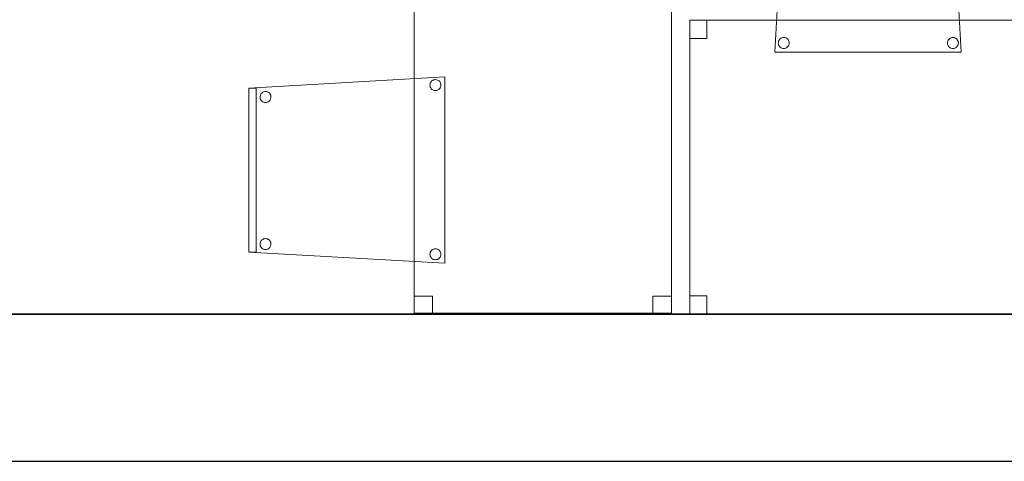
# Model space of a CAD drawing. Header units: metres. Extents: x 391.1 to 427.5, y 12.5 to 28.4.
# Tile 70 of 150: x 413.1 to 415.8, y 12.8 to 14. Entities that reach past the tile are written whole.
import ezdxf

# ---------------------------------------------------------------- set-up
doc = ezdxf.new("R2010")
doc.units = ezdxf.units.M
doc.layers.add('01_SUELOS', color=7, linetype='Continuous', lineweight=25, true_color=0x007f00)
for name, color, linetype, lineweight in [('02_MOBILIARIO', 7, 'Continuous', 18), ('A-DETL-____-MBND', 7, 'Continuous', 18), ('A-WALL-____-MCUT', 7, 'Continuous', 25), ('A-WALL-____-OTLN', 7, 'Continuous', 25)]:
    doc.layers.add(name, color=color, linetype=linetype, lineweight=lineweight)

# ---------------------------------------------------------------- blocks, each defined once
blk = doc.blocks.new('Family - Taula 80X70_PA-152046-03_CLI_AIGUA_P0A')
at = {"layer": 'A-DETL-____-MBND', "color": 253, "true_color": 0xaaaaaa}
for p, q in [((0, 0), (0, 0.98)), ((0, 0.98), (0.7001, 0.98)), ((0.7001, 0.98), (0, 0.98)), ((0, 0.98), (0, 0)), ((0, 0.9336), (0, 0.98)), ((0, 0.98), (0.05, 0.98)), ((0.05, 0.98), (0, 0.98)), ((0, 0.98), (0, 0.9336)), ((0.05, 0.98), (0.05, 0.9336)), ((0.05, 0.9336), (0.05, 0.98)), ((0.6501, 0.9336), (0.6501, 0.98)), ((0.6501, 0.98), (0.7001, 0.98)), ((0.7001, 0.98), (0.6501, 0.98)), ((0.6501, 0.98), (0.6501, 0.9336)), ((0.7001, 0.98), (0.7001, 0)), ((0.7001, 0), (0.7001, 0.98)), ((0.7001, 0.98), (0.7001, 0.9336)), ((0.7001, 0.9336), (0.7001, 0.98)), ((0.05, 0.9336), (0, 0.9336)), ((0, 0.9336), (0.05, 0.9336)), ((0.7001, 0.9336), (0.6501, 0.9336)), ((0.6501, 0.9336), (0.7001, 0.9336)), ((0, 0), (0, 0.0464)), ((0, 0.0464), (0.05, 0.0464)), ((0.05, 0.0464), (0, 0.0464)), ((0, 0.0464), (0, 0)), ((0.05, 0.0464), (0.05, 0)), ((0.05, 0), (0.05, 0.0464)), ((0.6501, 0), (0.6501, 0.0464)), ((0.6501, 0.0464), (0.7001, 0.0464)), ((0.7001, 0.0464), (0.6501, 0.0464)), ((0.6501, 0.0464), (0.6501, 0)), ((0.7001, 0.0464), (0.7001, 0)), ((0.7001, 0), (0.7001, 0.0464)), ((0.05, 0), (0, 0)), ((0, 0), (0.05, 0)), ((0.7001, 0), (0, 0)), ((0.7001, 0), (0.6501, 0)), ((0.6501, 0), (0.7001, 0)), ((0, 0), (0.7001, 0))]:
    blk.add_line(p, q, dxfattribs=at)
blk = doc.blocks.new('Family - Cadira confident_PA-152142-03_CLI_AIGUA_P0A')
at = {"layer": 'A-DETL-____-MBND', "color": 253, "true_color": 0xaaaaaa}
for p, q in [((0, 0), (0.03, 0.5326)), ((0.03, 0.5326), (0, 0)), ((0.03, 0.5126), (0.03, 0.5326)), ((0.03, 0.5326), (0.4765, 0.5326)), ((0.03, 0.5326), (0.03, 0.5126)), ((0.4765, 0.5326), (0.03, 0.5326)), ((0.03, 0.5326), (0.4765, 0.5326)), ((0.4765, 0.5326), (0.03, 0.5326)), ((0.4765, 0.5126), (0.03, 0.5126)), ((0.03, 0.5126), (0.4765, 0.5126)), ((0.4765, 0.5326), (0.4765, 0.5126)), ((0.4765, 0.5126), (0.4765, 0.5326)), ((0.4765, 0.5326), (0.5065, 0)), ((0.5065, 0), (0.4765, 0.5326)), ((0.0369, 0.4876), (0.0372, 0.4902)), ((0.0372, 0.4902), (0.0369, 0.4876)), ((0.0371, 0.485), (0.0369, 0.4876)), ((0.0369, 0.4876), (0.0371, 0.485)), ((0.0378, 0.4825), (0.0371, 0.485)), ((0.0371, 0.485), (0.0378, 0.4825)), ((0.0372, 0.4902), (0.0378, 0.4927)), ((0.0378, 0.4927), (0.0372, 0.4902)), ((0.0378, 0.4927), (0.039, 0.495)), ((0.039, 0.495), (0.0378, 0.4927)), ((0.0389, 0.4801), (0.0378, 0.4825)), ((0.0378, 0.4825), (0.0389, 0.4801)), ((0.039, 0.495), (0.0405, 0.4972)), ((0.0405, 0.4972), (0.039, 0.495)), ((0.0405, 0.4972), (0.0423, 0.499)), ((0.0423, 0.499), (0.0405, 0.4972)), ((0.0423, 0.499), (0.0445, 0.5005)), ((0.0445, 0.5005), (0.0423, 0.499)), ((0.0445, 0.5005), (0.0468, 0.5016)), ((0.0468, 0.5016), (0.0445, 0.5005)), ((0.0468, 0.5016), (0.0493, 0.5022)), ((0.0493, 0.5022), (0.0468, 0.5016)), ((0.0493, 0.5022), (0.0519, 0.5024)), ((0.0519, 0.5024), (0.0493, 0.5022)), ((0.0519, 0.5024), (0.0545, 0.5022)), ((0.0545, 0.5022), (0.0519, 0.5024)), ((0.0545, 0.5022), (0.057, 0.5015)), ((0.057, 0.5015), (0.0545, 0.5022)), ((0.057, 0.5015), (0.0594, 0.5004)), ((0.0594, 0.5004), (0.057, 0.5015)), ((0.0594, 0.5004), (0.0615, 0.4989)), ((0.0615, 0.4989), (0.0594, 0.5004)), ((0.0615, 0.4989), (0.0633, 0.4971)), ((0.0633, 0.4971), (0.0615, 0.4989)), ((0.0633, 0.4971), (0.0648, 0.4949)), ((0.0648, 0.4949), (0.0633, 0.4971)), ((0.0648, 0.4949), (0.0659, 0.4926)), ((0.0659, 0.4926), (0.0648, 0.4949)), ((0.0659, 0.4823), (0.0648, 0.48)), ((0.0648, 0.48), (0.0659, 0.4823)), ((0.0659, 0.4926), (0.0666, 0.49)), ((0.0666, 0.49), (0.0659, 0.4926)), ((0.0666, 0.4848), (0.0659, 0.4823)), ((0.0659, 0.4823), (0.0666, 0.4848)), ((0.0666, 0.49), (0.0668, 0.4874)), ((0.0668, 0.4874), (0.0666, 0.49)), ((0.0668, 0.4874), (0.0666, 0.4848)), ((0.0666, 0.4848), (0.0668, 0.4874)), ((0.4369, 0.4876), (0.4372, 0.4902)), ((0.4372, 0.4902), (0.4369, 0.4876)), ((0.4371, 0.485), (0.4369, 0.4876)), ((0.4369, 0.4876), (0.4371, 0.485)), ((0.4378, 0.4825), (0.4371, 0.485)), ((0.4371, 0.485), (0.4378, 0.4825)), ((0.4372, 0.4902), (0.4378, 0.4927)), ((0.4378, 0.4927), (0.4372, 0.4902)), ((0.4378, 0.4927), (0.439, 0.495)), ((0.439, 0.495), (0.4378, 0.4927)), ((0.4389, 0.4801), (0.4378, 0.4825)), ((0.4378, 0.4825), (0.4389, 0.4801)), ((0.439, 0.495), (0.4405, 0.4972)), ((0.4405, 0.4972), (0.439, 0.495)), ((0.4405, 0.4972), (0.4423, 0.499)), ((0.4423, 0.499), (0.4405, 0.4972)), ((0.4423, 0.499), (0.4445, 0.5005)), ((0.4445, 0.5005), (0.4423, 0.499)), ((0.4445, 0.5005), (0.4468, 0.5016)), ((0.4468, 0.5016), (0.4445, 0.5005)), ((0.4468, 0.5016), (0.4493, 0.5022)), ((0.4493, 0.5022), (0.4468, 0.5016)), ((0.4493, 0.5022), (0.4519, 0.5024)), ((0.4519, 0.5024), (0.4493, 0.5022)), ((0.4519, 0.5024), (0.4545, 0.5022)), ((0.4545, 0.5022), (0.4519, 0.5024)), ((0.4545, 0.5022), (0.457, 0.5015)), ((0.457, 0.5015), (0.4545, 0.5022)), ((0.457, 0.5015), (0.4594, 0.5004)), ((0.4594, 0.5004), (0.457, 0.5015)), ((0.4594, 0.5004), (0.4615, 0.4989)), ((0.4615, 0.4989), (0.4594, 0.5004)), ((0.4615, 0.4989), (0.4633, 0.4971)), ((0.4633, 0.4971), (0.4615, 0.4989)), ((0.4633, 0.4971), (0.4648, 0.4949)), ((0.4648, 0.4949), (0.4633, 0.4971)), ((0.4648, 0.4949), (0.4659, 0.4926)), ((0.4659, 0.4926), (0.4648, 0.4949)), ((0.4659, 0.4823), (0.4648, 0.48)), ((0.4648, 0.48), (0.4659, 0.4823)), ((0.4659, 0.4926), (0.4666, 0.49)), ((0.4666, 0.49), (0.4659, 0.4926)), ((0.4666, 0.4848), (0.4659, 0.4823)), ((0.4659, 0.4823), (0.4666, 0.4848)), ((0.4666, 0.49), (0.4668, 0.4874)), ((0.4668, 0.4874), (0.4666, 0.49)), ((0.4668, 0.4874), (0.4666, 0.4848)), ((0.4666, 0.4848), (0.4668, 0.4874)), ((0.0404, 0.478), (0.0389, 0.4801)), ((0.0389, 0.4801), (0.0404, 0.478)), ((0.0422, 0.4761), (0.0404, 0.478)), ((0.0404, 0.478), (0.0422, 0.4761)), ((0.0443, 0.4746), (0.0422, 0.4761)), ((0.0422, 0.4761), (0.0443, 0.4746)), ((0.0467, 0.4735), (0.0443, 0.4746)), ((0.0443, 0.4746), (0.0467, 0.4735)), ((0.0492, 0.4728), (0.0467, 0.4735)), ((0.0467, 0.4735), (0.0492, 0.4728)), ((0.0518, 0.4726), (0.0492, 0.4728)), ((0.0492, 0.4728), (0.0518, 0.4726)), ((0.0544, 0.4728), (0.0518, 0.4726)), ((0.0518, 0.4726), (0.0544, 0.4728)), ((0.0569, 0.4734), (0.0544, 0.4728)), ((0.0544, 0.4728), (0.0569, 0.4734)), ((0.0593, 0.4745), (0.0569, 0.4734)), ((0.0569, 0.4734), (0.0593, 0.4745)), ((0.0614, 0.476), (0.0593, 0.4745)), ((0.0593, 0.4745), (0.0614, 0.476)), ((0.0633, 0.4779), (0.0614, 0.476)), ((0.0614, 0.476), (0.0633, 0.4779)), ((0.0648, 0.48), (0.0633, 0.4779)), ((0.0633, 0.4779), (0.0648, 0.48)), ((0.4404, 0.478), (0.4389, 0.4801)), ((0.4389, 0.4801), (0.4404, 0.478)), ((0.4422, 0.4761), (0.4404, 0.478)), ((0.4404, 0.478), (0.4422, 0.4761)), ((0.4443, 0.4746), (0.4422, 0.4761)), ((0.4422, 0.4761), (0.4443, 0.4746)), ((0.4467, 0.4735), (0.4443, 0.4746)), ((0.4443, 0.4746), (0.4467, 0.4735)), ((0.4492, 0.4728), (0.4467, 0.4735)), ((0.4467, 0.4735), (0.4492, 0.4728)), ((0.4518, 0.4726), (0.4492, 0.4728)), ((0.4492, 0.4728), (0.4518, 0.4726)), ((0.4544, 0.4728), (0.4518, 0.4726)), ((0.4518, 0.4726), (0.4544, 0.4728)), ((0.4569, 0.4734), (0.4544, 0.4728)), ((0.4544, 0.4728), (0.4569, 0.4734)), ((0.4593, 0.4745), (0.4569, 0.4734)), ((0.4569, 0.4734), (0.4593, 0.4745)), ((0.4614, 0.476), (0.4593, 0.4745)), ((0.4593, 0.4745), (0.4614, 0.476)), ((0.4633, 0.4779), (0.4614, 0.476)), ((0.4614, 0.476), (0.4633, 0.4779)), ((0.4648, 0.48), (0.4633, 0.4779)), ((0.4633, 0.4779), (0.4648, 0.48)), ((0.0093, 0.0252), (0.0095, 0.0278)), ((0.0095, 0.0278), (0.0093, 0.0252)), ((0.0095, 0.0278), (0.0102, 0.0303)), ((0.0102, 0.0303), (0.0095, 0.0278)), ((0.0102, 0.0303), (0.0113, 0.0326)), ((0.0113, 0.0326), (0.0102, 0.0303)), ((0.0113, 0.0326), (0.0128, 0.0347)), ((0.0128, 0.0347), (0.0113, 0.0326)), ((0.0128, 0.0347), (0.0147, 0.0366)), ((0.0147, 0.0366), (0.0128, 0.0347)), ((0.0147, 0.0366), (0.0168, 0.0381)), ((0.0168, 0.0381), (0.0147, 0.0366)), ((0.0168, 0.0381), (0.0192, 0.0392)), ((0.0192, 0.0392), (0.0168, 0.0381)), ((0.0192, 0.0392), (0.0217, 0.0398)), ((0.0217, 0.0398), (0.0192, 0.0392)), ((0.0217, 0.0398), (0.0243, 0.04)), ((0.0243, 0.04), (0.0217, 0.0398)), ((0.0243, 0.04), (0.0269, 0.0398)), ((0.0269, 0.0398), (0.0243, 0.04)), ((0.0269, 0.0398), (0.0294, 0.0391)), ((0.0294, 0.0391), (0.0269, 0.0398)), ((0.0294, 0.0391), (0.0318, 0.038)), ((0.0318, 0.038), (0.0294, 0.0391)), ((0.0318, 0.038), (0.0339, 0.0365)), ((0.0339, 0.0365), (0.0318, 0.038)), ((0.0339, 0.0365), (0.0357, 0.0346)), ((0.0357, 0.0346), (0.0339, 0.0365)), ((0.0357, 0.0346), (0.0372, 0.0325)), ((0.0372, 0.0325), (0.0357, 0.0346)), ((0.0372, 0.0325), (0.0383, 0.0301)), ((0.0383, 0.0301), (0.0372, 0.0325)), ((0.0383, 0.0301), (0.0389, 0.0276)), ((0.0389, 0.0276), (0.0383, 0.0301)), ((0.0389, 0.0276), (0.0392, 0.025)), ((0.0392, 0.025), (0.0389, 0.0276)), ((0.4693, 0.0252), (0.4695, 0.0278)), ((0.4695, 0.0278), (0.4693, 0.0252)), ((0.4695, 0.0278), (0.4702, 0.0303)), ((0.4702, 0.0303), (0.4695, 0.0278)), ((0.4702, 0.0303), (0.4713, 0.0326)), ((0.4713, 0.0326), (0.4702, 0.0303)), ((0.4713, 0.0326), (0.4728, 0.0347)), ((0.4728, 0.0347), (0.4713, 0.0326)), ((0.4728, 0.0347), (0.4747, 0.0366)), ((0.4747, 0.0366), (0.4728, 0.0347)), ((0.4747, 0.0366), (0.4768, 0.0381)), ((0.4768, 0.0381), (0.4747, 0.0366)), ((0.4768, 0.0381), (0.4792, 0.0392)), ((0.4792, 0.0392), (0.4768, 0.0381)), ((0.4792, 0.0392), (0.4817, 0.0398)), ((0.4817, 0.0398), (0.4792, 0.0392)), ((0.4817, 0.0398), (0.4843, 0.04)), ((0.4843, 0.04), (0.4817, 0.0398)), ((0.4843, 0.04), (0.4869, 0.0398)), ((0.4869, 0.0398), (0.4843, 0.04)), ((0.4869, 0.0398), (0.4894, 0.0391)), ((0.4894, 0.0391), (0.4869, 0.0398)), ((0.4894, 0.0391), (0.4918, 0.038)), ((0.4918, 0.038), (0.4894, 0.0391)), ((0.4918, 0.038), (0.4939, 0.0365)), ((0.4939, 0.0365), (0.4918, 0.038)), ((0.4939, 0.0365), (0.4957, 0.0346)), ((0.4957, 0.0346), (0.4939, 0.0365)), ((0.4957, 0.0346), (0.4972, 0.0325)), ((0.4972, 0.0325), (0.4957, 0.0346)), ((0.4972, 0.0325), (0.4983, 0.0301)), ((0.4983, 0.0301), (0.4972, 0.0325)), ((0.4983, 0.0301), (0.4989, 0.0276)), ((0.4989, 0.0276), (0.4983, 0.0301)), ((0.4989, 0.0276), (0.4992, 0.025)), ((0.4992, 0.025), (0.4989, 0.0276)), ((0, 0), (0.5065, 0)), ((0.0095, 0.0226), (0.0093, 0.0252)), ((0.0093, 0.0252), (0.0095, 0.0226)), ((0.0102, 0.02), (0.0095, 0.0226)), ((0.0095, 0.0226), (0.0102, 0.02)), ((0.0113, 0.0177), (0.0102, 0.02)), ((0.0102, 0.02), (0.0113, 0.0177)), ((0.0127, 0.0155), (0.0113, 0.0177)), ((0.0113, 0.0177), (0.0127, 0.0155)), ((0.0146, 0.0137), (0.0127, 0.0155)), ((0.0127, 0.0155), (0.0146, 0.0137)), ((0.0167, 0.0122), (0.0146, 0.0137)), ((0.0146, 0.0137), (0.0167, 0.0122)), ((0.0191, 0.0111), (0.0167, 0.0122)), ((0.0167, 0.0122), (0.0191, 0.0111)), ((0.0216, 0.0104), (0.0191, 0.0111)), ((0.0191, 0.0111), (0.0216, 0.0104)), ((0.0242, 0.0102), (0.0216, 0.0104)), ((0.0216, 0.0104), (0.0242, 0.0102)), ((0.0268, 0.0104), (0.0242, 0.0102)), ((0.0242, 0.0102), (0.0268, 0.0104)), ((0.0293, 0.011), (0.0268, 0.0104)), ((0.0268, 0.0104), (0.0293, 0.011)), ((0.0316, 0.0121), (0.0293, 0.011)), ((0.0293, 0.011), (0.0316, 0.0121)), ((0.0338, 0.0136), (0.0316, 0.0121)), ((0.0316, 0.0121), (0.0338, 0.0136)), ((0.0356, 0.0154), (0.0338, 0.0136)), ((0.0338, 0.0136), (0.0356, 0.0154)), ((0.0371, 0.0176), (0.0356, 0.0154)), ((0.0356, 0.0154), (0.0371, 0.0176)), ((0.0382, 0.0199), (0.0371, 0.0176)), ((0.0371, 0.0176), (0.0382, 0.0199)), ((0.0389, 0.0224), (0.0382, 0.0199)), ((0.0382, 0.0199), (0.0389, 0.0224)), ((0.0392, 0.025), (0.0389, 0.0224)), ((0.0389, 0.0224), (0.0392, 0.025)), ((0.4695, 0.0226), (0.4693, 0.0252)), ((0.4693, 0.0252), (0.4695, 0.0226)), ((0.4702, 0.02), (0.4695, 0.0226)), ((0.4695, 0.0226), (0.4702, 0.02)), ((0.4713, 0.0177), (0.4702, 0.02)), ((0.4702, 0.02), (0.4713, 0.0177)), ((0.4727, 0.0155), (0.4713, 0.0177)), ((0.4713, 0.0177), (0.4727, 0.0155)), ((0.4746, 0.0137), (0.4727, 0.0155)), ((0.4727, 0.0155), (0.4746, 0.0137)), ((0.4767, 0.0122), (0.4746, 0.0137)), ((0.4746, 0.0137), (0.4767, 0.0122)), ((0.4791, 0.0111), (0.4767, 0.0122)), ((0.4767, 0.0122), (0.4791, 0.0111)), ((0.4816, 0.0104), (0.4791, 0.0111)), ((0.4791, 0.0111), (0.4816, 0.0104)), ((0.4842, 0.0102), (0.4816, 0.0104)), ((0.4816, 0.0104), (0.4842, 0.0102)), ((0.4868, 0.0104), (0.4842, 0.0102)), ((0.4842, 0.0102), (0.4868, 0.0104)), ((0.4893, 0.011), (0.4868, 0.0104)), ((0.4868, 0.0104), (0.4893, 0.011)), ((0.4916, 0.0121), (0.4893, 0.011)), ((0.4893, 0.011), (0.4916, 0.0121)), ((0.4938, 0.0136), (0.4916, 0.0121)), ((0.4916, 0.0121), (0.4938, 0.0136)), ((0.4956, 0.0154), (0.4938, 0.0136)), ((0.4938, 0.0136), (0.4956, 0.0154)), ((0.4971, 0.0176), (0.4956, 0.0154)), ((0.4956, 0.0154), (0.4971, 0.0176)), ((0.4982, 0.0199), (0.4971, 0.0176)), ((0.4971, 0.0176), (0.4982, 0.0199)), ((0.4989, 0.0224), (0.4982, 0.0199)), ((0.4982, 0.0199), (0.4989, 0.0224)), ((0.4992, 0.025), (0.4989, 0.0224)), ((0.4989, 0.0224), (0.4992, 0.025)), ((0.5065, 0), (0, 0))]:
    blk.add_line(p, q, dxfattribs=at)
blk = doc.blocks.new('Family - Cadira confident_PA-152380-03_CLI_AIGUA_P0A')
at = {"layer": 'A-DETL-____-MBND', "color": 253, "true_color": 0xaaaaaa}
for p, q in [((0, 0.4765), (0.5326, 0.5065)), ((0.5326, 0.5065), (0, 0.4765)), ((0.4926, 0.4843), (0.4928, 0.4869)), ((0.4928, 0.4869), (0.4926, 0.4843)), ((0.4928, 0.4817), (0.4926, 0.4843)), ((0.4926, 0.4843), (0.4928, 0.4817)), ((0.4928, 0.4869), (0.4935, 0.4894)), ((0.4935, 0.4894), (0.4928, 0.4869)), ((0.4935, 0.4894), (0.4946, 0.4918)), ((0.4946, 0.4918), (0.4935, 0.4894)), ((0.4946, 0.4918), (0.4961, 0.4939)), ((0.4961, 0.4939), (0.4946, 0.4918)), ((0.4961, 0.4939), (0.498, 0.4957)), ((0.498, 0.4957), (0.4961, 0.4939)), ((0.498, 0.4957), (0.5001, 0.4972)), ((0.5001, 0.4972), (0.498, 0.4957)), ((0.5001, 0.4972), (0.5025, 0.4983)), ((0.5025, 0.4983), (0.5001, 0.4972)), ((0.5025, 0.4983), (0.505, 0.4989)), ((0.505, 0.4989), (0.5025, 0.4983)), ((0.505, 0.4989), (0.5076, 0.4992)), ((0.5076, 0.4992), (0.505, 0.4989)), ((0.5076, 0.4992), (0.5102, 0.4989)), ((0.5102, 0.4989), (0.5076, 0.4992)), ((0.5102, 0.4989), (0.5127, 0.4982)), ((0.5127, 0.4982), (0.5102, 0.4989)), ((0.5127, 0.4982), (0.515, 0.4971)), ((0.515, 0.4971), (0.5127, 0.4982)), ((0.515, 0.4971), (0.5172, 0.4956)), ((0.5172, 0.4956), (0.515, 0.4971)), ((0.5172, 0.4956), (0.519, 0.4938)), ((0.519, 0.4938), (0.5172, 0.4956)), ((0.519, 0.4938), (0.5205, 0.4916)), ((0.5205, 0.4916), (0.519, 0.4938)), ((0.5205, 0.4916), (0.5216, 0.4893)), ((0.5216, 0.4893), (0.5205, 0.4916)), ((0.5216, 0.4893), (0.5222, 0.4868)), ((0.5222, 0.4868), (0.5216, 0.4893)), ((0.5222, 0.4868), (0.5224, 0.4842)), ((0.5224, 0.4842), (0.5222, 0.4868)), ((0.5224, 0.4842), (0.5222, 0.4816)), ((0.5222, 0.4816), (0.5224, 0.4842)), ((0.5326, 0.5065), (0.5326, 0)), ((0.5326, 0), (0.5326, 0.5065)), ((0, 0.4765), (0.02, 0.4765)), ((0, 0.03), (0, 0.4765)), ((0.02, 0.4765), (0, 0.4765)), ((0, 0.4765), (0, 0.03)), ((0, 0.03), (0, 0.4765)), ((0, 0.4765), (0, 0.03)), ((0.02, 0.4765), (0.02, 0.03)), ((0.02, 0.03), (0.02, 0.4765)), ((0.0304, 0.4545), (0.0311, 0.457)), ((0.0311, 0.457), (0.0304, 0.4545)), ((0.0311, 0.457), (0.0322, 0.4594)), ((0.0322, 0.4594), (0.0311, 0.457)), ((0.0322, 0.4594), (0.0337, 0.4615)), ((0.0337, 0.4615), (0.0322, 0.4594)), ((0.0337, 0.4615), (0.0356, 0.4633)), ((0.0356, 0.4633), (0.0337, 0.4615)), ((0.0356, 0.4633), (0.0377, 0.4648)), ((0.0377, 0.4648), (0.0356, 0.4633)), ((0.0377, 0.4648), (0.0401, 0.4659)), ((0.0401, 0.4659), (0.0377, 0.4648)), ((0.0401, 0.4659), (0.0426, 0.4666)), ((0.0426, 0.4666), (0.0401, 0.4659)), ((0.0426, 0.4666), (0.0452, 0.4668)), ((0.0452, 0.4668), (0.0426, 0.4666)), ((0.0452, 0.4668), (0.0478, 0.4666)), ((0.0478, 0.4666), (0.0452, 0.4668)), ((0.0478, 0.4666), (0.0503, 0.4659)), ((0.0503, 0.4659), (0.0478, 0.4666)), ((0.0503, 0.4659), (0.0526, 0.4648)), ((0.0526, 0.4648), (0.0503, 0.4659)), ((0.0526, 0.4648), (0.0548, 0.4633)), ((0.0548, 0.4633), (0.0526, 0.4648)), ((0.0548, 0.4633), (0.0566, 0.4614)), ((0.0566, 0.4614), (0.0548, 0.4633)), ((0.0566, 0.4614), (0.0581, 0.4593)), ((0.0581, 0.4593), (0.0566, 0.4614)), ((0.0581, 0.4593), (0.0592, 0.4569)), ((0.0592, 0.4569), (0.0581, 0.4593)), ((0.0592, 0.4569), (0.0598, 0.4544)), ((0.0598, 0.4544), (0.0592, 0.4569)), ((0.4935, 0.4792), (0.4928, 0.4817)), ((0.4928, 0.4817), (0.4935, 0.4792)), ((0.4945, 0.4768), (0.4935, 0.4792)), ((0.4935, 0.4792), (0.4945, 0.4768)), ((0.496, 0.4747), (0.4945, 0.4768)), ((0.4945, 0.4768), (0.496, 0.4747)), ((0.4979, 0.4728), (0.496, 0.4747)), ((0.496, 0.4747), (0.4979, 0.4728)), ((0.5, 0.4713), (0.4979, 0.4728)), ((0.4979, 0.4728), (0.5, 0.4713)), ((0.5023, 0.4702), (0.5, 0.4713)), ((0.5, 0.4713), (0.5023, 0.4702)), ((0.5049, 0.4695), (0.5023, 0.4702)), ((0.5023, 0.4702), (0.5049, 0.4695)), ((0.5074, 0.4693), (0.5049, 0.4695)), ((0.5049, 0.4695), (0.5074, 0.4693)), ((0.51, 0.4695), (0.5074, 0.4693)), ((0.5074, 0.4693), (0.51, 0.4695)), ((0.5126, 0.4702), (0.51, 0.4695)), ((0.51, 0.4695), (0.5126, 0.4702)), ((0.5149, 0.4713), (0.5126, 0.4702)), ((0.5126, 0.4702), (0.5149, 0.4713)), ((0.5171, 0.4727), (0.5149, 0.4713)), ((0.5149, 0.4713), (0.5171, 0.4727)), ((0.5189, 0.4746), (0.5171, 0.4727)), ((0.5171, 0.4727), (0.5189, 0.4746)), ((0.5204, 0.4767), (0.5189, 0.4746)), ((0.5189, 0.4746), (0.5204, 0.4767)), ((0.5215, 0.4791), (0.5204, 0.4767)), ((0.5204, 0.4767), (0.5215, 0.4791)), ((0.5222, 0.4816), (0.5215, 0.4791)), ((0.5215, 0.4791), (0.5222, 0.4816)), ((0.0302, 0.4519), (0.0304, 0.4545)), ((0.0304, 0.4545), (0.0302, 0.4519)), ((0.0304, 0.4493), (0.0302, 0.4519)), ((0.0302, 0.4519), (0.0304, 0.4493)), ((0.031, 0.4468), (0.0304, 0.4493)), ((0.0304, 0.4493), (0.031, 0.4468)), ((0.0321, 0.4445), (0.031, 0.4468)), ((0.031, 0.4468), (0.0321, 0.4445)), ((0.0336, 0.4423), (0.0321, 0.4445)), ((0.0321, 0.4445), (0.0336, 0.4423)), ((0.0355, 0.4405), (0.0336, 0.4423)), ((0.0336, 0.4423), (0.0355, 0.4405)), ((0.0376, 0.439), (0.0355, 0.4405)), ((0.0355, 0.4405), (0.0376, 0.439)), ((0.0399, 0.4378), (0.0376, 0.439)), ((0.0376, 0.439), (0.0399, 0.4378)), ((0.0424, 0.4372), (0.0399, 0.4378)), ((0.0399, 0.4378), (0.0424, 0.4372)), ((0.045, 0.4369), (0.0424, 0.4372)), ((0.0424, 0.4372), (0.045, 0.4369)), ((0.0476, 0.4371), (0.045, 0.4369)), ((0.045, 0.4369), (0.0476, 0.4371)), ((0.0502, 0.4378), (0.0476, 0.4371)), ((0.0476, 0.4371), (0.0502, 0.4378)), ((0.0525, 0.4389), (0.0502, 0.4378)), ((0.0502, 0.4378), (0.0525, 0.4389)), ((0.0547, 0.4404), (0.0525, 0.4389)), ((0.0525, 0.4389), (0.0547, 0.4404)), ((0.0565, 0.4422), (0.0547, 0.4404)), ((0.0547, 0.4404), (0.0565, 0.4422)), ((0.058, 0.4443), (0.0565, 0.4422)), ((0.0565, 0.4422), (0.058, 0.4443)), ((0.0591, 0.4467), (0.058, 0.4443)), ((0.058, 0.4443), (0.0591, 0.4467)), ((0.0598, 0.4492), (0.0591, 0.4467)), ((0.0591, 0.4467), (0.0598, 0.4492)), ((0.0598, 0.4544), (0.06, 0.4518)), ((0.06, 0.4518), (0.0598, 0.4544)), ((0.06, 0.4518), (0.0598, 0.4492)), ((0.0598, 0.4492), (0.06, 0.4518)), ((0.0302, 0.0519), (0.0304, 0.0545)), ((0.0304, 0.0545), (0.0302, 0.0519)), ((0.0304, 0.0545), (0.0311, 0.057)), ((0.0311, 0.057), (0.0304, 0.0545)), ((0.0311, 0.057), (0.0322, 0.0594)), ((0.0322, 0.0594), (0.0311, 0.057)), ((0.0322, 0.0594), (0.0337, 0.0615)), ((0.0337, 0.0615), (0.0322, 0.0594)), ((0.0337, 0.0615), (0.0356, 0.0633)), ((0.0356, 0.0633), (0.0337, 0.0615)), ((0.0356, 0.0633), (0.0377, 0.0648)), ((0.0377, 0.0648), (0.0356, 0.0633)), ((0.0377, 0.0648), (0.0401, 0.0659)), ((0.0401, 0.0659), (0.0377, 0.0648)), ((0.0401, 0.0659), (0.0426, 0.0666)), ((0.0426, 0.0666), (0.0401, 0.0659)), ((0.0426, 0.0666), (0.0452, 0.0668)), ((0.0452, 0.0668), (0.0426, 0.0666)), ((0.0452, 0.0668), (0.0478, 0.0666)), ((0.0478, 0.0666), (0.0452, 0.0668)), ((0.0478, 0.0666), (0.0503, 0.0659)), ((0.0503, 0.0659), (0.0478, 0.0666)), ((0.0503, 0.0659), (0.0526, 0.0648)), ((0.0526, 0.0648), (0.0503, 0.0659)), ((0.0526, 0.0648), (0.0548, 0.0633)), ((0.0548, 0.0633), (0.0526, 0.0648)), ((0.0548, 0.0633), (0.0566, 0.0614)), ((0.0566, 0.0614), (0.0548, 0.0633)), ((0.0566, 0.0614), (0.0581, 0.0593)), ((0.0581, 0.0593), (0.0566, 0.0614)), ((0.0581, 0.0593), (0.0592, 0.0569)), ((0.0592, 0.0569), (0.0581, 0.0593)), ((0.0592, 0.0569), (0.0598, 0.0544)), ((0.0598, 0.0544), (0.0592, 0.0569)), ((0.0598, 0.0544), (0.06, 0.0518)), ((0.06, 0.0518), (0.0598, 0.0544)), ((0.02, 0.03), (0, 0.03)), ((0, 0.03), (0.02, 0.03)), ((0.5326, 0), (0, 0.03)), ((0, 0.03), (0.5326, 0)), ((0.0304, 0.0493), (0.0302, 0.0519)), ((0.0302, 0.0519), (0.0304, 0.0493)), ((0.031, 0.0468), (0.0304, 0.0493)), ((0.0304, 0.0493), (0.031, 0.0468)), ((0.0321, 0.0445), (0.031, 0.0468)), ((0.031, 0.0468), (0.0321, 0.0445)), ((0.0336, 0.0423), (0.0321, 0.0445)), ((0.0321, 0.0445), (0.0336, 0.0423)), ((0.0355, 0.0405), (0.0336, 0.0423)), ((0.0336, 0.0423), (0.0355, 0.0405)), ((0.0376, 0.039), (0.0355, 0.0405)), ((0.0355, 0.0405), (0.0376, 0.039)), ((0.0399, 0.0378), (0.0376, 0.039)), ((0.0376, 0.039), (0.0399, 0.0378)), ((0.0424, 0.0372), (0.0399, 0.0378)), ((0.0399, 0.0378), (0.0424, 0.0372)), ((0.045, 0.0369), (0.0424, 0.0372)), ((0.0424, 0.0372), (0.045, 0.0369)), ((0.0476, 0.0371), (0.045, 0.0369)), ((0.045, 0.0369), (0.0476, 0.0371)), ((0.0502, 0.0378), (0.0476, 0.0371)), ((0.0476, 0.0371), (0.0502, 0.0378)), ((0.0525, 0.0389), (0.0502, 0.0378)), ((0.0502, 0.0378), (0.0525, 0.0389)), ((0.0547, 0.0404), (0.0525, 0.0389)), ((0.0525, 0.0389), (0.0547, 0.0404)), ((0.0565, 0.0422), (0.0547, 0.0404)), ((0.0547, 0.0404), (0.0565, 0.0422)), ((0.058, 0.0443), (0.0565, 0.0422)), ((0.0565, 0.0422), (0.058, 0.0443)), ((0.0591, 0.0467), (0.058, 0.0443)), ((0.058, 0.0443), (0.0591, 0.0467)), ((0.0598, 0.0492), (0.0591, 0.0467)), ((0.0591, 0.0467), (0.0598, 0.0492)), ((0.06, 0.0518), (0.0598, 0.0492)), ((0.0598, 0.0492), (0.06, 0.0518)), ((0.4926, 0.0243), (0.4928, 0.0269)), ((0.4928, 0.0269), (0.4926, 0.0243)), ((0.4928, 0.0269), (0.4935, 0.0294)), ((0.4935, 0.0294), (0.4928, 0.0269)), ((0.4935, 0.0294), (0.4946, 0.0318)), ((0.4946, 0.0318), (0.4935, 0.0294)), ((0.4946, 0.0318), (0.4961, 0.0339)), ((0.4961, 0.0339), (0.4946, 0.0318)), ((0.4961, 0.0339), (0.498, 0.0357)), ((0.498, 0.0357), (0.4961, 0.0339)), ((0.498, 0.0357), (0.5001, 0.0372)), ((0.5001, 0.0372), (0.498, 0.0357)), ((0.5001, 0.0372), (0.5025, 0.0383)), ((0.5025, 0.0383), (0.5001, 0.0372)), ((0.5025, 0.0383), (0.505, 0.0389)), ((0.505, 0.0389), (0.5025, 0.0383)), ((0.505, 0.0389), (0.5076, 0.0392)), ((0.5076, 0.0392), (0.505, 0.0389)), ((0.5076, 0.0392), (0.5102, 0.0389)), ((0.5102, 0.0389), (0.5076, 0.0392)), ((0.5102, 0.0389), (0.5127, 0.0382)), ((0.5127, 0.0382), (0.5102, 0.0389)), ((0.5127, 0.0382), (0.515, 0.0371)), ((0.515, 0.0371), (0.5127, 0.0382)), ((0.515, 0.0371), (0.5172, 0.0356)), ((0.5172, 0.0356), (0.515, 0.0371)), ((0.5172, 0.0356), (0.519, 0.0338)), ((0.519, 0.0338), (0.5172, 0.0356)), ((0.519, 0.0338), (0.5205, 0.0316)), ((0.5205, 0.0316), (0.519, 0.0338)), ((0.5205, 0.0316), (0.5216, 0.0293)), ((0.5216, 0.0293), (0.5205, 0.0316)), ((0.5216, 0.0293), (0.5222, 0.0268)), ((0.5222, 0.0268), (0.5216, 0.0293)), ((0.4928, 0.0217), (0.4926, 0.0243)), ((0.4926, 0.0243), (0.4928, 0.0217)), ((0.4935, 0.0192), (0.4928, 0.0217)), ((0.4928, 0.0217), (0.4935, 0.0192)), ((0.4945, 0.0168), (0.4935, 0.0192)), ((0.4935, 0.0192), (0.4945, 0.0168)), ((0.496, 0.0147), (0.4945, 0.0168)), ((0.4945, 0.0168), (0.496, 0.0147)), ((0.4979, 0.0128), (0.496, 0.0147)), ((0.496, 0.0147), (0.4979, 0.0128)), ((0.5, 0.0113), (0.4979, 0.0128)), ((0.4979, 0.0128), (0.5, 0.0113)), ((0.5023, 0.0102), (0.5, 0.0113)), ((0.5, 0.0113), (0.5023, 0.0102)), ((0.5049, 0.0095), (0.5023, 0.0102)), ((0.5023, 0.0102), (0.5049, 0.0095)), ((0.5074, 0.0093), (0.5049, 0.0095)), ((0.5049, 0.0095), (0.5074, 0.0093)), ((0.51, 0.0095), (0.5074, 0.0093)), ((0.5074, 0.0093), (0.51, 0.0095)), ((0.5126, 0.0102), (0.51, 0.0095)), ((0.51, 0.0095), (0.5126, 0.0102)), ((0.5149, 0.0113), (0.5126, 0.0102)), ((0.5126, 0.0102), (0.5149, 0.0113)), ((0.5171, 0.0127), (0.5149, 0.0113)), ((0.5149, 0.0113), (0.5171, 0.0127)), ((0.5189, 0.0146), (0.5171, 0.0127)), ((0.5171, 0.0127), (0.5189, 0.0146)), ((0.5204, 0.0167), (0.5189, 0.0146)), ((0.5189, 0.0146), (0.5204, 0.0167)), ((0.5215, 0.0191), (0.5204, 0.0167)), ((0.5204, 0.0167), (0.5215, 0.0191)), ((0.5222, 0.0216), (0.5215, 0.0191)), ((0.5215, 0.0191), (0.5222, 0.0216)), ((0.5222, 0.0268), (0.5224, 0.0242)), ((0.5224, 0.0242), (0.5222, 0.0268)), ((0.5224, 0.0242), (0.5222, 0.0216)), ((0.5222, 0.0216), (0.5224, 0.0242))]:
    blk.add_line(p, q, dxfattribs=at)
blk = doc.blocks.new('Family - Mur PA-152469-03_CLI_AIGUA_P0A')
at = {"layer": 'A-WALL-____-MCUT', "color": 253, "true_color": 0xaaaaaa}
for p, q in [((26.0531, 0.4), (0.0791, 0.4)), ((0, 0), (25.9702, 0))]:
    blk.add_line(p, q, dxfattribs=at)
at = {"layer": 'A-WALL-____-OTLN', "color": 253, "true_color": 0xaaaaaa}
for p, q in [((26.0531, 0.4), (0.0791, 0.4)), ((0, 0), (25.9702, 0))]:
    blk.add_line(p, q, dxfattribs=at)
at = {"layer": 'A-WALL-____-OTLN', "color": 253, "lineweight": 18, "true_color": 0xaaaaaa}
blk.add_line((0, 0), (25.9702, 0), dxfattribs=at)
blk = doc.blocks.new('Family - Taula 100X80_PA-152500-03_CLI_AIGUA_P0A')
at = {"layer": 'A-DETL-____-MBND', "color": 253, "true_color": 0xaaaaaa}
for p, q in [((0, 0.8001), (1, 0.8001)), ((0, 0), (0, 0.8001)), ((1, 0.8001), (0, 0.8001)), ((0, 0.8001), (0, 0)), ((0, 0.8001), (0.0464, 0.8001)), ((0, 0.7501), (0, 0.8001)), ((0.0464, 0.8001), (0, 0.8001)), ((0, 0.8001), (0, 0.7501)), ((0.0464, 0.8001), (0.0464, 0.7501)), ((0.0464, 0.7501), (0.0464, 0.8001)), ((0.9536, 0.8001), (1, 0.8001)), ((0.9536, 0.7501), (0.9536, 0.8001)), ((1, 0.8001), (0.9536, 0.8001)), ((0.9536, 0.8001), (0.9536, 0.7501)), ((1, 0.8001), (1, 0)), ((1, 0), (1, 0.8001)), ((1, 0.8001), (1, 0.7501)), ((1, 0.7501), (1, 0.8001)), ((0.0464, 0.7501), (0, 0.7501)), ((0, 0.7501), (0.0464, 0.7501)), ((1, 0.7501), (0.9536, 0.7501)), ((0.9536, 0.7501), (1, 0.7501)), ((0, 0.05), (0.0464, 0.05)), ((0, 0), (0, 0.05)), ((0.0464, 0.05), (0, 0.05)), ((0, 0.05), (0, 0)), ((0.0464, 0.05), (0.0464, 0)), ((0.0464, 0), (0.0464, 0.05)), ((0.9536, 0.05), (1, 0.05)), ((0.9536, 0), (0.9536, 0.05)), ((1, 0.05), (0.9536, 0.05)), ((0.9536, 0.05), (0.9536, 0)), ((1, 0.05), (1, 0)), ((1, 0), (1, 0.05)), ((0, 0), (1, 0)), ((0.0464, 0), (0, 0)), ((1, 0), (0.9536, 0)), ((0.9536, 0), (1, 0)), ((1, 0), (0, 0)), ((0, 0), (0.0464, 0))]:
    blk.add_line(p, q, dxfattribs=at)
blk = doc.blocks.new('Family - LONDR55-XX_ZZ-ARQ-CAA-M3D-Londres55-152611-03_CLI_AIGUA_P0A')
at = {"layer": '01_SUELOS', "color": 9, "true_color": 0xaad4aa}
for p, q in [((0, 0), (24.5639, 0)), ((24.5639, 0), (0, 0))]:
    blk.add_line(p, q, dxfattribs=at)
blk = doc.blocks.new('LONDR55-XX_ZZ-ARQ-CAA-M3D-Londres55_ifc-1-03_CLI_AIGUA_P0A')
at = {"layer": '01_SUELOS', "color": 253, "lineweight": 18, "true_color": 0xaaaaaa}
blk.add_blockref('Family - LONDR55-XX_ZZ-ARQ-CAA-M3D-Londres55-152611-03_CLI_AIGUA_P0A', (399.1772, 13.2406), dxfattribs=at)
at = {"layer": '02_MOBILIARIO', "color": 253, "lineweight": 18, "true_color": 0xaaaaaa}
for name, p in [('Family - Cadira confident_PA-152142-03_CLI_AIGUA_P0A', (415.1528, 13.9534)), ('Family - Taula 80X70_PA-152046-03_CLI_AIGUA_P0A', (414.171, 13.2434)), ('Family - Taula 100X80_PA-152500-03_CLI_AIGUA_P0A', (414.921, 13.2406)), ('Family - Cadira confident_PA-152380-03_CLI_AIGUA_P0A', (413.7219, 13.3797))]:
    blk.add_blockref(name, p, dxfattribs=at)
at = {"layer": 'A-WALL-____-OTLN', "color": 253, "lineweight": 18, "true_color": 0xaaaaaa}
blk.add_blockref('Family - Mur PA-152469-03_CLI_AIGUA_P0A', (397.6873, 12.8406), dxfattribs=at)

msp = doc.modelspace()

# ---------------------------------------------------------------- block references
at = {"lineweight": 5}
msp.add_blockref('LONDR55-XX_ZZ-ARQ-CAA-M3D-Londres55_ifc-1-03_CLI_AIGUA_P0A', (0, 0), dxfattribs=at)

doc.saveas('drawing.dxf')
